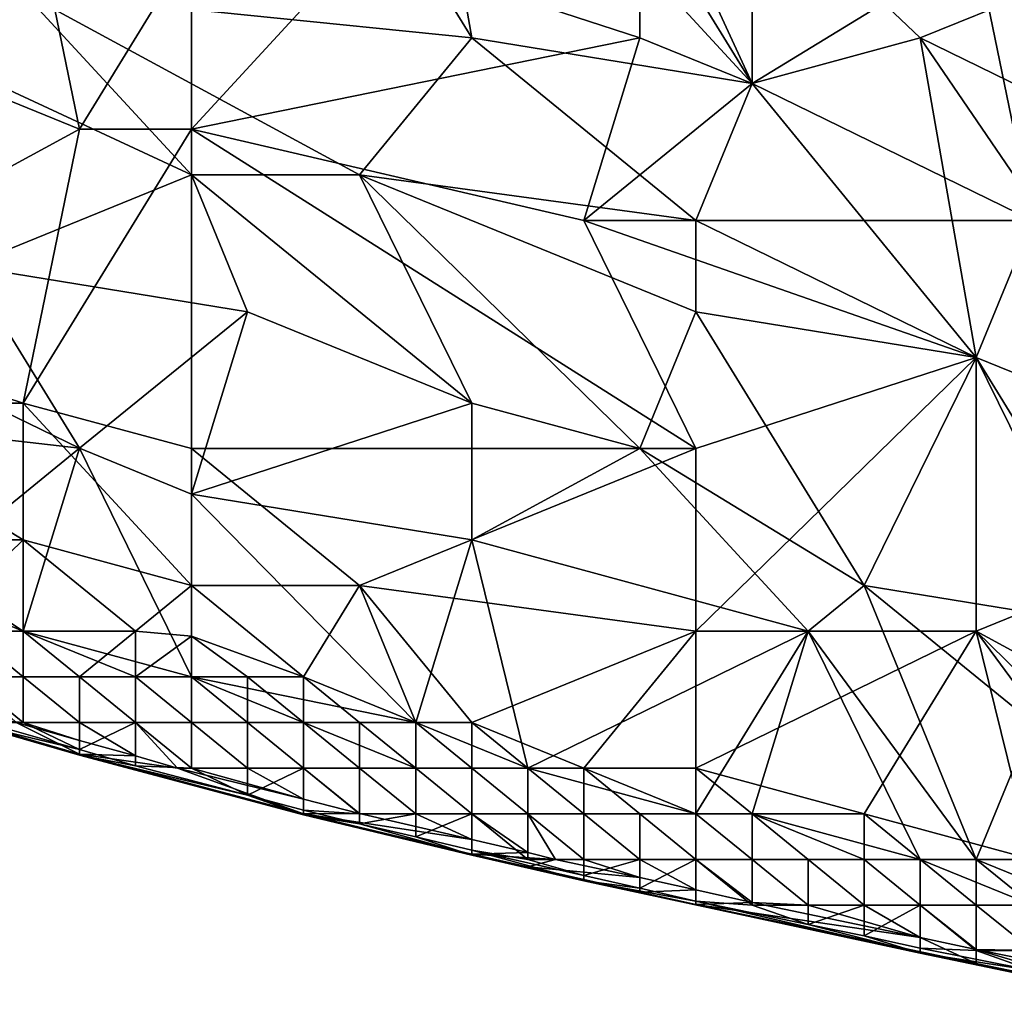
# Model space of a CAD drawing. Extents: x -0.7 to 0.7, y -0.35 to 0.35.
# Tile 25 of 226: x -0.4393 to -0.3723, y -0.3211 to -0.2546. Entities that reach past the tile are written whole.
import ezdxf

# ---------------------------------------------------------------- set-up
doc = ezdxf.new("R2010")
doc.units = 0

msp = doc.modelspace()

# ---------------------------------------------------------------- linework, layer by layer
for points in [[(-0.439103, -0.243417, 0.412437), (-0.450559, -0.255846, 0.412407), (-0.458196, -0.230987, 0.412416)], [(-0.408555, -0.255846, 0.437004), (-0.412373, -0.234095, 0.43703), (-0.416192, -0.243417, 0.437023)], [(-0.412373, -0.234095, 0.43703), (-0.389462, -0.258953, 0.437034), (-0.400918, -0.234095, 0.437029)], [(-0.408555, -0.255846, 0.437004), (-0.389462, -0.258953, 0.437034), (-0.412373, -0.234095, 0.43703)], [(-0.378006, -0.255846, 0.437027), (-0.370369, -0.252738, 0.437037), (-0.400918, -0.234095, 0.437029)], [(-0.389462, -0.258953, 0.437034), (-0.378006, -0.255846, 0.437027), (-0.400918, -0.234095, 0.437029)], [(-0.450559, -0.255846, 0.412407), (-0.439103, -0.243417, 0.412437), (-0.435285, -0.26206, 0.412447)], [(-0.408555, -0.255846, 0.437004), (-0.416192, -0.243417, 0.437023), (-0.439103, -0.252738, 0.43699)], [(-0.435285, -0.26206, 0.412447), (-0.439103, -0.243417, 0.412437), (-0.427647, -0.249631, 0.412445)], [(-0.397099, -0.255846, 0.412456), (-0.416192, -0.249631, 0.412447), (-0.397099, -0.246524, 0.412438)], [(-0.389462, -0.258953, 0.412475), (-0.397099, -0.246524, 0.412438), (-0.389462, -0.249631, 0.412445)], [(-0.397099, -0.255846, 0.412456), (-0.397099, -0.246524, 0.412438), (-0.389462, -0.258953, 0.412475)], [(-0.435285, -0.26206, 0.412447), (-0.427647, -0.249631, 0.412445), (-0.427647, -0.26206, 0.412454)], [(-0.427647, -0.26206, 0.412454), (-0.427647, -0.249631, 0.412445), (-0.416192, -0.249631, 0.412447)], [(-0.427647, -0.26206, 0.412454), (-0.416192, -0.249631, 0.412447), (-0.397099, -0.255846, 0.412456)], [(-0.374188, -0.249631, 0.412456), (-0.389462, -0.258953, 0.412475), (-0.389462, -0.249631, 0.412445)], [(-0.370369, -0.268275, 0.412491), (-0.389462, -0.258953, 0.412475), (-0.374188, -0.249631, 0.412456)], [(-0.358913, -0.265168, 0.41246), (-0.374188, -0.249631, 0.412456), (-0.355095, -0.249631, 0.412442)], [(-0.358913, -0.265168, 0.41246), (-0.370369, -0.268275, 0.412491), (-0.374188, -0.249631, 0.412456)], [(-0.427647, -0.265168, 0.437), (-0.439103, -0.252738, 0.43699), (-0.454377, -0.252738, 0.436986)], [(-0.442922, -0.271382, 0.436969), (-0.427647, -0.265168, 0.437), (-0.454377, -0.252738, 0.436986)], [(-0.416192, -0.265168, 0.43698), (-0.408555, -0.255846, 0.437004), (-0.439103, -0.252738, 0.43699)], [(-0.427647, -0.265168, 0.437), (-0.416192, -0.265168, 0.43698), (-0.439103, -0.252738, 0.43699)], [(-0.378006, -0.255846, 0.437027), (-0.358913, -0.265168, 0.437021), (-0.370369, -0.252738, 0.437037)], [(-0.458196, -0.27449, 0.412459), (-0.450559, -0.255846, 0.412407), (-0.435285, -0.26206, 0.412447)], [(-0.400918, -0.268275, 0.412491), (-0.427647, -0.26206, 0.412454), (-0.397099, -0.255846, 0.412456)], [(-0.416192, -0.265168, 0.43698), (-0.39328, -0.268275, 0.436996), (-0.408555, -0.255846, 0.437004)], [(-0.39328, -0.268275, 0.436996), (-0.389462, -0.258953, 0.437034), (-0.408555, -0.255846, 0.437004)], [(-0.389462, -0.258953, 0.412475), (-0.400918, -0.268275, 0.412491), (-0.397099, -0.255846, 0.412456)], [(-0.374188, -0.277597, 0.436995), (-0.378006, -0.255846, 0.437027), (-0.389462, -0.258953, 0.437034)], [(-0.358913, -0.283811, 0.436989), (-0.358913, -0.265168, 0.437021), (-0.378006, -0.255846, 0.437027)], [(-0.358913, -0.283811, 0.436989), (-0.378006, -0.255846, 0.437027), (-0.374188, -0.277597, 0.436995)], [(-0.370369, -0.268275, 0.412491), (-0.400918, -0.268275, 0.412491), (-0.389462, -0.258953, 0.412475)], [(-0.39328, -0.268275, 0.436996), (-0.374188, -0.277597, 0.436995), (-0.389462, -0.258953, 0.437034)], [(-0.439103, -0.280704, 0.412499), (-0.458196, -0.27449, 0.412459), (-0.435285, -0.26206, 0.412447)], [(-0.439103, -0.280704, 0.412499), (-0.427647, -0.26206, 0.412454), (-0.427647, -0.283811, 0.412505)], [(-0.435285, -0.26206, 0.412447), (-0.427647, -0.26206, 0.412454), (-0.439103, -0.280704, 0.412499)], [(-0.39328, -0.283811, 0.412525), (-0.427647, -0.26206, 0.412454), (-0.400918, -0.268275, 0.412491)], [(-0.427647, -0.283811, 0.412505), (-0.427647, -0.26206, 0.412454), (-0.39328, -0.283811, 0.412525)], [(-0.442922, -0.271382, 0.436969), (-0.423829, -0.27449, 0.436985), (-0.427647, -0.265168, 0.437)], [(-0.408555, -0.280704, 0.436963), (-0.416192, -0.265168, 0.43698), (-0.427647, -0.265168, 0.437)], [(-0.423829, -0.27449, 0.436985), (-0.408555, -0.280704, 0.436963), (-0.427647, -0.265168, 0.437)], [(-0.416192, -0.265168, 0.43698), (-0.39328, -0.27449, 0.436974), (-0.39328, -0.268275, 0.436996)], [(-0.397099, -0.283811, 0.436977), (-0.39328, -0.27449, 0.436974), (-0.416192, -0.265168, 0.43698)], [(-0.408555, -0.280704, 0.436963), (-0.397099, -0.283811, 0.436977), (-0.416192, -0.265168, 0.43698)], [(-0.374188, -0.277597, 0.412511), (-0.400918, -0.268275, 0.412491), (-0.370369, -0.268275, 0.412491)], [(-0.39328, -0.283811, 0.412525), (-0.400918, -0.268275, 0.412491), (-0.374188, -0.277597, 0.412511)], [(-0.39328, -0.27449, 0.436974), (-0.374188, -0.277597, 0.436995), (-0.39328, -0.268275, 0.436996)], [(-0.374188, -0.277597, 0.412511), (-0.370369, -0.268275, 0.412491), (-0.358913, -0.283811, 0.41253)], [(-0.435285, -0.28377, 0.436924), (-0.442922, -0.271382, 0.436969), (-0.454377, -0.27449, 0.436932)], [(-0.435285, -0.28377, 0.436924), (-0.423829, -0.27449, 0.436985), (-0.442922, -0.271382, 0.436969)], [(-0.462014, -0.280704, 0.436887), (-0.435285, -0.28377, 0.436924), (-0.454377, -0.27449, 0.436932)], [(-0.454377, -0.280704, 0.412471), (-0.458196, -0.27449, 0.412459), (-0.439103, -0.280704, 0.412499)], [(-0.435285, -0.28377, 0.436924), (-0.427647, -0.286919, 0.436952), (-0.423829, -0.27449, 0.436985)], [(-0.427647, -0.286919, 0.436952), (-0.408555, -0.280704, 0.436963), (-0.423829, -0.27449, 0.436985)], [(-0.381825, -0.293133, 0.436995), (-0.39328, -0.27449, 0.436974), (-0.397099, -0.283811, 0.436977)], [(-0.381825, -0.293133, 0.436995), (-0.374188, -0.277597, 0.436995), (-0.39328, -0.27449, 0.436974)], [(-0.39328, -0.296241, 0.412536), (-0.39328, -0.283811, 0.412525), (-0.374188, -0.277597, 0.412511)], [(-0.374188, -0.296241, 0.41255), (-0.39328, -0.296241, 0.412536), (-0.374188, -0.277597, 0.412511)], [(-0.381825, -0.293133, 0.436995), (-0.362732, -0.296241, 0.437001), (-0.374188, -0.277597, 0.436995)], [(-0.36655, -0.293133, 0.412562), (-0.374188, -0.277597, 0.412511), (-0.358913, -0.283811, 0.41253)], [(-0.362732, -0.296241, 0.437001), (-0.358913, -0.283811, 0.436989), (-0.374188, -0.277597, 0.436995)], [(-0.374188, -0.296241, 0.41255), (-0.374188, -0.277597, 0.412511), (-0.36655, -0.293133, 0.412562)], [(-0.44674, -0.293133, 0.436867), (-0.435285, -0.28377, 0.436924), (-0.462014, -0.280704, 0.436887)], [(-0.454377, -0.280704, 0.412471), (-0.439103, -0.280704, 0.412499), (-0.439103, -0.290026, 0.412471)], [(-0.439103, -0.290026, 0.412471), (-0.450559, -0.290026, 0.412401), (-0.454377, -0.280704, 0.412471)], [(-0.427647, -0.293133, 0.412481), (-0.439103, -0.280704, 0.412499), (-0.427647, -0.283811, 0.412505)], [(-0.439103, -0.290026, 0.412471), (-0.439103, -0.280704, 0.412499), (-0.427647, -0.293133, 0.412481)], [(-0.408555, -0.290026, 0.436976), (-0.408555, -0.280704, 0.436963), (-0.427647, -0.286919, 0.436952)], [(-0.408555, -0.290026, 0.436976), (-0.397099, -0.283811, 0.436977), (-0.408555, -0.280704, 0.436963)], [(-0.439103, -0.296241, 0.436855), (-0.435285, -0.28377, 0.436924), (-0.44674, -0.293133, 0.436867)], [(-0.439103, -0.296241, 0.436855), (-0.427647, -0.299348, 0.436886), (-0.435285, -0.28377, 0.436924)], [(-0.435285, -0.28377, 0.436924), (-0.427647, -0.299348, 0.436886), (-0.427647, -0.286919, 0.436952)], [(-0.427647, -0.293133, 0.412481), (-0.427647, -0.283811, 0.412505), (-0.416192, -0.293133, 0.412504)], [(-0.416192, -0.293133, 0.412504), (-0.427647, -0.283811, 0.412505), (-0.39328, -0.283811, 0.412525)], [(-0.416192, -0.293133, 0.412504), (-0.39328, -0.283811, 0.412525), (-0.39328, -0.296241, 0.412536)], [(-0.385643, -0.296241, 0.436978), (-0.397099, -0.283811, 0.436977), (-0.408555, -0.290026, 0.436976)], [(-0.385643, -0.296241, 0.436978), (-0.381825, -0.293133, 0.436995), (-0.397099, -0.283811, 0.436977)], [(-0.427647, -0.286919, 0.436952), (-0.412373, -0.302455, 0.436938), (-0.408555, -0.290026, 0.436976)], [(-0.427647, -0.299348, 0.436886), (-0.412373, -0.302455, 0.436938), (-0.427647, -0.286919, 0.436952)], [(-0.442922, -0.293717, 0.412463), (-0.450559, -0.290026, 0.412401), (-0.439103, -0.290026, 0.412471)], [(-0.439103, -0.290026, 0.412471), (-0.439103, -0.296241, 0.412485), (-0.442922, -0.293717, 0.412463)], [(-0.439103, -0.290026, 0.412471), (-0.427647, -0.293133, 0.412481), (-0.431466, -0.296241, 0.412424)], [(-0.431466, -0.296241, 0.412424), (-0.439103, -0.296241, 0.412485), (-0.439103, -0.290026, 0.412471)], [(-0.404736, -0.305563, 0.436941), (-0.408555, -0.290026, 0.436976), (-0.412373, -0.302455, 0.436938)], [(-0.404736, -0.305563, 0.436941), (-0.385643, -0.296241, 0.436978), (-0.408555, -0.290026, 0.436976)], [(-0.442922, -0.296241, 0.436827), (-0.439103, -0.296241, 0.436855), (-0.44674, -0.293133, 0.436867)], [(-0.442922, -0.293717, 0.412463), (-0.439103, -0.296241, 0.412485), (-0.442922, -0.296241, 0.412638)], [(-0.427647, -0.293133, 0.412481), (-0.427647, -0.296586, 0.412463), (-0.431466, -0.296241, 0.412424)], [(-0.427647, -0.293133, 0.412481), (-0.416192, -0.293133, 0.412504), (-0.42001, -0.299348, 0.412472)], [(-0.427647, -0.296586, 0.412463), (-0.427647, -0.293133, 0.412481), (-0.42001, -0.299348, 0.412472)], [(-0.42001, -0.299348, 0.412472), (-0.416192, -0.293133, 0.412504), (-0.412373, -0.302455, 0.412519)], [(-0.408555, -0.302455, 0.412522), (-0.416192, -0.293133, 0.412504), (-0.39328, -0.296241, 0.412536)], [(-0.408555, -0.302455, 0.412522), (-0.412373, -0.302455, 0.412519), (-0.416192, -0.293133, 0.412504)], [(-0.374188, -0.311777, 0.436867), (-0.381825, -0.293133, 0.436995), (-0.385643, -0.296241, 0.436978)], [(-0.370369, -0.302455, 0.436962), (-0.362732, -0.296241, 0.437001), (-0.381825, -0.293133, 0.436995)], [(-0.374188, -0.311777, 0.436867), (-0.370369, -0.302455, 0.436962), (-0.381825, -0.293133, 0.436995)], [(-0.374188, -0.296241, 0.41255), (-0.36655, -0.293133, 0.412562), (-0.351276, -0.30867, 0.412578)], [(-0.439103, -0.299348, 0.436509), (-0.439103, -0.296241, 0.436855), (-0.442922, -0.296241, 0.436827)], [(-0.442922, -0.299348, 0.435921), (-0.439103, -0.299348, 0.436509), (-0.442922, -0.296241, 0.436827)], [(-0.439103, -0.299348, 0.413295), (-0.442922, -0.296241, 0.412638), (-0.439103, -0.296241, 0.412485)], [(-0.442922, -0.299348, 0.414162), (-0.442922, -0.296241, 0.412638), (-0.439103, -0.299348, 0.413295)], [(-0.431466, -0.299348, 0.436853), (-0.427647, -0.299348, 0.436886), (-0.439103, -0.296241, 0.436855)], [(-0.435285, -0.299348, 0.436768), (-0.431466, -0.299348, 0.436853), (-0.439103, -0.296241, 0.436855)], [(-0.439103, -0.299348, 0.436509), (-0.435285, -0.299348, 0.436768), (-0.439103, -0.296241, 0.436855)], [(-0.435285, -0.299348, 0.412844), (-0.439103, -0.299348, 0.413295), (-0.439103, -0.296241, 0.412485)], [(-0.431466, -0.296241, 0.412424), (-0.435285, -0.299348, 0.412844), (-0.439103, -0.296241, 0.412485)], [(-0.435285, -0.299348, 0.412844), (-0.431466, -0.296241, 0.412424), (-0.431466, -0.299348, 0.412597)], [(-0.431466, -0.296241, 0.412424), (-0.427647, -0.296586, 0.412463), (-0.431466, -0.299348, 0.412597)], [(-0.400918, -0.305563, 0.412573), (-0.408555, -0.302455, 0.412522), (-0.39328, -0.296241, 0.412536)], [(-0.39328, -0.30867, 0.436919), (-0.385643, -0.296241, 0.436978), (-0.404736, -0.305563, 0.436941)], [(-0.39328, -0.305563, 0.412555), (-0.400918, -0.305563, 0.412573), (-0.39328, -0.296241, 0.412536)], [(-0.39328, -0.305563, 0.412555), (-0.374188, -0.296241, 0.41255), (-0.381825, -0.30867, 0.412598)], [(-0.39328, -0.30867, 0.436919), (-0.389462, -0.30867, 0.436923), (-0.385643, -0.296241, 0.436978)], [(-0.39328, -0.305563, 0.412555), (-0.39328, -0.296241, 0.412536), (-0.374188, -0.296241, 0.41255)], [(-0.389462, -0.30867, 0.436923), (-0.378006, -0.311777, 0.436857), (-0.385643, -0.296241, 0.436978)], [(-0.378006, -0.311777, 0.436857), (-0.374188, -0.311777, 0.436867), (-0.385643, -0.296241, 0.436978)], [(-0.370369, -0.311777, 0.41263), (-0.381825, -0.30867, 0.412598), (-0.374188, -0.296241, 0.41255)], [(-0.362732, -0.311777, 0.412579), (-0.374188, -0.296241, 0.41255), (-0.355095, -0.314885, 0.412582)], [(-0.355095, -0.314885, 0.412582), (-0.374188, -0.296241, 0.41255), (-0.351276, -0.30867, 0.412578)], [(-0.370369, -0.311777, 0.41263), (-0.374188, -0.296241, 0.41255), (-0.362732, -0.311777, 0.412579)], [(-0.431466, -0.299348, 0.412597), (-0.427647, -0.296586, 0.412463), (-0.427647, -0.299348, 0.412488)], [(-0.42001, -0.299348, 0.412472), (-0.423829, -0.299348, 0.412479), (-0.427647, -0.296586, 0.412463)], [(-0.427647, -0.299348, 0.412488), (-0.427647, -0.296586, 0.412463), (-0.423829, -0.299348, 0.412479)], [(-0.442922, -0.299348, 0.435921), (-0.439103, -0.302455, 0.433581), (-0.439103, -0.299348, 0.436509)], [(-0.442922, -0.302122, 0.432032), (-0.439103, -0.302455, 0.433581), (-0.442922, -0.299348, 0.435921)], [(-0.439103, -0.302455, 0.417043), (-0.442922, -0.299348, 0.414162), (-0.439103, -0.299348, 0.413295)], [(-0.439594, -0.302455, 0.417355), (-0.442922, -0.299348, 0.414162), (-0.439103, -0.302455, 0.417043)], [(-0.435285, -0.302455, 0.435095), (-0.435285, -0.299348, 0.436768), (-0.439103, -0.299348, 0.436509)], [(-0.439103, -0.302455, 0.433581), (-0.435285, -0.302455, 0.435095), (-0.439103, -0.299348, 0.436509)], [(-0.435285, -0.302455, 0.415142), (-0.439103, -0.299348, 0.413295), (-0.435285, -0.299348, 0.412844)], [(-0.439103, -0.302455, 0.417043), (-0.439103, -0.299348, 0.413295), (-0.435285, -0.302455, 0.415142)], [(-0.435285, -0.302455, 0.415142), (-0.435285, -0.299348, 0.412844), (-0.431466, -0.302455, 0.413939)], [(-0.431466, -0.302455, 0.436032), (-0.431466, -0.299348, 0.436853), (-0.435285, -0.299348, 0.436768)], [(-0.435285, -0.302455, 0.435095), (-0.431466, -0.302455, 0.436032), (-0.435285, -0.299348, 0.436768)], [(-0.431466, -0.302455, 0.413939), (-0.435285, -0.299348, 0.412844), (-0.431466, -0.299348, 0.412597)], [(-0.427647, -0.302455, 0.436552), (-0.427647, -0.299348, 0.436886), (-0.431466, -0.299348, 0.436853)], [(-0.431466, -0.302455, 0.436032), (-0.427647, -0.302455, 0.436552), (-0.431466, -0.299348, 0.436853)], [(-0.427647, -0.302455, 0.413248), (-0.431466, -0.299348, 0.412597), (-0.427647, -0.299348, 0.412488)], [(-0.431466, -0.302455, 0.413939), (-0.431466, -0.299348, 0.412597), (-0.427647, -0.302455, 0.413248)], [(-0.412373, -0.302455, 0.436938), (-0.427647, -0.299348, 0.436886), (-0.42001, -0.302455, 0.436891)], [(-0.423829, -0.302455, 0.436797), (-0.42001, -0.302455, 0.436891), (-0.427647, -0.299348, 0.436886)], [(-0.427647, -0.302455, 0.436552), (-0.423829, -0.302455, 0.436797), (-0.427647, -0.299348, 0.436886)], [(-0.423829, -0.302455, 0.412874), (-0.427647, -0.299348, 0.412488), (-0.423829, -0.299348, 0.412479)], [(-0.427647, -0.302455, 0.413248), (-0.427647, -0.299348, 0.412488), (-0.423829, -0.302455, 0.412874)], [(-0.42001, -0.302455, 0.412681), (-0.423829, -0.299348, 0.412479), (-0.42001, -0.299348, 0.412472)], [(-0.423829, -0.302455, 0.412874), (-0.423829, -0.299348, 0.412479), (-0.42001, -0.302455, 0.412681)], [(-0.416192, -0.302455, 0.41256), (-0.42001, -0.299348, 0.412472), (-0.412373, -0.302455, 0.412519)], [(-0.42001, -0.302455, 0.412681), (-0.42001, -0.299348, 0.412472), (-0.416192, -0.302455, 0.41256)], [(-0.442922, -0.302122, 0.432032), (-0.442975, -0.302455, 0.42714), (-0.435285, -0.304302, 0.432032)], [(-0.435285, -0.304302, 0.432032), (-0.442975, -0.302455, 0.42714), (-0.435285, -0.304683, 0.42714)], [(-0.442975, -0.302455, 0.42714), (-0.435285, -0.304619, 0.422247), (-0.435285, -0.304683, 0.42714)], [(-0.442669, -0.302455, 0.422247), (-0.435285, -0.304619, 0.422247), (-0.442975, -0.302455, 0.42714)], [(-0.442922, -0.302122, 0.432032), (-0.435285, -0.304302, 0.432032), (-0.439103, -0.302455, 0.433581)], [(-0.435285, -0.304619, 0.422247), (-0.442669, -0.302455, 0.422247), (-0.439594, -0.302455, 0.417355)], [(-0.439594, -0.302455, 0.417355), (-0.435285, -0.303682, 0.417355), (-0.435285, -0.304619, 0.422247)], [(-0.435285, -0.303682, 0.417355), (-0.439594, -0.302455, 0.417355), (-0.439103, -0.302455, 0.417043)], [(-0.439103, -0.302455, 0.433581), (-0.435285, -0.304302, 0.432032), (-0.435285, -0.302455, 0.435095)], [(-0.435285, -0.302455, 0.415142), (-0.435285, -0.303682, 0.417355), (-0.439103, -0.302455, 0.417043)], [(-0.431466, -0.302455, 0.413939), (-0.431466, -0.304733, 0.417355), (-0.435285, -0.302455, 0.415142)], [(-0.431466, -0.304733, 0.417355), (-0.435285, -0.303682, 0.417355), (-0.435285, -0.302455, 0.415142)], [(-0.435285, -0.302455, 0.435095), (-0.435285, -0.304302, 0.432032), (-0.431466, -0.302455, 0.436032)], [(-0.435285, -0.304302, 0.432032), (-0.431466, -0.305406, 0.432032), (-0.431466, -0.302455, 0.436032)], [(-0.431466, -0.302455, 0.436032), (-0.427647, -0.305563, 0.433705), (-0.427647, -0.302455, 0.436552)], [(-0.431466, -0.305406, 0.432032), (-0.427647, -0.305563, 0.433705), (-0.431466, -0.302455, 0.436032)], [(-0.427647, -0.305563, 0.416824), (-0.431466, -0.302455, 0.413939), (-0.427647, -0.302455, 0.413248)], [(-0.428589, -0.305563, 0.417355), (-0.431466, -0.302455, 0.413939), (-0.427647, -0.305563, 0.416824)], [(-0.428589, -0.305563, 0.417355), (-0.431466, -0.304733, 0.417355), (-0.431466, -0.302455, 0.413939)], [(-0.423829, -0.305563, 0.435095), (-0.423829, -0.302455, 0.436797), (-0.427647, -0.302455, 0.436552)], [(-0.427647, -0.305563, 0.433705), (-0.423829, -0.305563, 0.435095), (-0.427647, -0.302455, 0.436552)], [(-0.423829, -0.305563, 0.415165), (-0.427647, -0.302455, 0.413248), (-0.423829, -0.302455, 0.412874)], [(-0.427647, -0.305563, 0.416824), (-0.427647, -0.302455, 0.413248), (-0.423829, -0.305563, 0.415165)], [(-0.42001, -0.305563, 0.436008), (-0.42001, -0.302455, 0.436891), (-0.423829, -0.302455, 0.436797)], [(-0.423829, -0.305563, 0.435095), (-0.42001, -0.305563, 0.436008), (-0.423829, -0.302455, 0.436797)], [(-0.42001, -0.305563, 0.414079), (-0.423829, -0.302455, 0.412874), (-0.42001, -0.302455, 0.412681)], [(-0.423829, -0.305563, 0.415165), (-0.423829, -0.302455, 0.412874), (-0.42001, -0.305563, 0.414079)], [(-0.42001, -0.302455, 0.436891), (-0.416192, -0.305563, 0.436528), (-0.412373, -0.305563, 0.436784)], [(-0.412373, -0.302455, 0.436938), (-0.42001, -0.302455, 0.436891), (-0.412373, -0.305563, 0.436784)], [(-0.42001, -0.305563, 0.436008), (-0.416192, -0.305563, 0.436528), (-0.42001, -0.302455, 0.436891)], [(-0.416192, -0.305563, 0.413405), (-0.42001, -0.302455, 0.412681), (-0.416192, -0.302455, 0.41256)], [(-0.42001, -0.305563, 0.414079), (-0.42001, -0.302455, 0.412681), (-0.416192, -0.305563, 0.413405)], [(-0.412373, -0.305563, 0.412993), (-0.416192, -0.302455, 0.41256), (-0.412373, -0.302455, 0.412519)], [(-0.416192, -0.305563, 0.413405), (-0.416192, -0.302455, 0.41256), (-0.412373, -0.305563, 0.412993)], [(-0.408555, -0.305563, 0.436885), (-0.404736, -0.305563, 0.436941), (-0.412373, -0.302455, 0.436938)], [(-0.408555, -0.305563, 0.436885), (-0.412373, -0.302455, 0.436938), (-0.412373, -0.305563, 0.436784)], [(-0.408555, -0.305563, 0.412766), (-0.412373, -0.302455, 0.412519), (-0.408555, -0.302455, 0.412522)], [(-0.412373, -0.305563, 0.412993), (-0.412373, -0.302455, 0.412519), (-0.408555, -0.305563, 0.412766)], [(-0.404736, -0.305563, 0.412641), (-0.408555, -0.302455, 0.412522), (-0.400918, -0.305563, 0.412573)], [(-0.408555, -0.305563, 0.412766), (-0.408555, -0.302455, 0.412522), (-0.404736, -0.305563, 0.412641)], [(-0.36655, -0.314885, 0.436758), (-0.370369, -0.302455, 0.436962), (-0.374188, -0.311777, 0.436867)], [(-0.435285, -0.304619, 0.422247), (-0.435285, -0.303682, 0.417355), (-0.431466, -0.304733, 0.417355)], [(-0.431466, -0.305406, 0.432032), (-0.435285, -0.304302, 0.432032), (-0.435285, -0.304683, 0.42714)], [(-0.435285, -0.304619, 0.422247), (-0.431466, -0.304733, 0.417355), (-0.428589, -0.305563, 0.417355)], [(-0.435285, -0.304619, 0.422247), (-0.420027, -0.30867, 0.422247), (-0.435285, -0.304683, 0.42714)], [(-0.435285, -0.304619, 0.422247), (-0.428589, -0.305563, 0.417355), (-0.420027, -0.30867, 0.422247)], [(-0.423829, -0.307405, 0.432032), (-0.431466, -0.305406, 0.432032), (-0.435285, -0.304683, 0.42714)], [(-0.435285, -0.304683, 0.42714), (-0.420027, -0.30867, 0.422247), (-0.42001, -0.30874, 0.42714)], [(-0.423829, -0.307405, 0.432032), (-0.435285, -0.304683, 0.42714), (-0.42001, -0.30874, 0.42714)], [(-0.431466, -0.305406, 0.432032), (-0.423829, -0.307405, 0.432032), (-0.427647, -0.305563, 0.433705)], [(-0.428589, -0.305563, 0.417355), (-0.42001, -0.307687, 0.417355), (-0.420027, -0.30867, 0.422247)], [(-0.42001, -0.307687, 0.417355), (-0.428589, -0.305563, 0.417355), (-0.427647, -0.305563, 0.416824)], [(-0.427647, -0.305563, 0.433705), (-0.423829, -0.307405, 0.432032), (-0.423829, -0.305563, 0.435095)], [(-0.423829, -0.305563, 0.415165), (-0.42001, -0.307687, 0.417355), (-0.427647, -0.305563, 0.416824)], [(-0.423829, -0.305563, 0.435095), (-0.423829, -0.307405, 0.432032), (-0.42001, -0.305563, 0.436008)], [(-0.423829, -0.307405, 0.432032), (-0.42001, -0.308429, 0.432032), (-0.42001, -0.305563, 0.436008)], [(-0.42001, -0.305563, 0.414079), (-0.42001, -0.307687, 0.417355), (-0.423829, -0.305563, 0.415165)], [(-0.42001, -0.305563, 0.436008), (-0.416192, -0.30867, 0.433433), (-0.416192, -0.305563, 0.436528)], [(-0.42001, -0.308429, 0.432032), (-0.416192, -0.30867, 0.433433), (-0.42001, -0.305563, 0.436008)], [(-0.416192, -0.305563, 0.413405), (-0.416192, -0.308657, 0.417355), (-0.42001, -0.305563, 0.414079)], [(-0.416192, -0.308657, 0.417355), (-0.42001, -0.307687, 0.417355), (-0.42001, -0.305563, 0.414079)], [(-0.412373, -0.30867, 0.434808), (-0.412373, -0.305563, 0.436784), (-0.416192, -0.305563, 0.436528)], [(-0.416192, -0.30867, 0.433433), (-0.412373, -0.30867, 0.434808), (-0.416192, -0.305563, 0.436528)], [(-0.412373, -0.30867, 0.415703), (-0.416192, -0.305563, 0.413405), (-0.412373, -0.305563, 0.412993)], [(-0.416192, -0.308657, 0.417355), (-0.416192, -0.305563, 0.413405), (-0.412373, -0.30867, 0.415703)], [(-0.408555, -0.30867, 0.435736), (-0.408555, -0.305563, 0.436885), (-0.412373, -0.305563, 0.436784)], [(-0.412373, -0.30867, 0.434808), (-0.408555, -0.30867, 0.435736), (-0.412373, -0.305563, 0.436784)], [(-0.408555, -0.30867, 0.414521), (-0.412373, -0.305563, 0.412993), (-0.408555, -0.305563, 0.412766)], [(-0.412373, -0.30867, 0.415703), (-0.412373, -0.305563, 0.412993), (-0.408555, -0.30867, 0.414521)], [(-0.408555, -0.305563, 0.436885), (-0.408555, -0.30867, 0.435736), (-0.404736, -0.30867, 0.436326)], [(-0.404736, -0.305563, 0.436941), (-0.408555, -0.305563, 0.436885), (-0.404736, -0.30867, 0.436326)], [(-0.404736, -0.30867, 0.41373), (-0.408555, -0.305563, 0.412766), (-0.404736, -0.305563, 0.412641)], [(-0.408555, -0.30867, 0.414521), (-0.408555, -0.305563, 0.412766), (-0.404736, -0.30867, 0.41373)], [(-0.400918, -0.305563, 0.436933), (-0.39328, -0.30867, 0.436919), (-0.404736, -0.305563, 0.436941)], [(-0.400918, -0.305563, 0.436933), (-0.404736, -0.305563, 0.436941), (-0.400918, -0.30867, 0.436689)], [(-0.400918, -0.30867, 0.436689), (-0.404736, -0.305563, 0.436941), (-0.404736, -0.30867, 0.436326)], [(-0.400918, -0.30867, 0.413232), (-0.404736, -0.305563, 0.412641), (-0.400918, -0.305563, 0.412573)], [(-0.404736, -0.30867, 0.41373), (-0.404736, -0.305563, 0.412641), (-0.400918, -0.30867, 0.413232)], [(-0.39328, -0.30867, 0.412749), (-0.400918, -0.305563, 0.412573), (-0.39328, -0.305563, 0.412555)], [(-0.397099, -0.30867, 0.412937), (-0.400918, -0.305563, 0.412573), (-0.39328, -0.30867, 0.412749)], [(-0.400918, -0.305563, 0.436933), (-0.397099, -0.30867, 0.436855), (-0.39328, -0.30867, 0.436919)], [(-0.397099, -0.30867, 0.436855), (-0.400918, -0.305563, 0.436933), (-0.400918, -0.30867, 0.436689)], [(-0.400918, -0.30867, 0.413232), (-0.400918, -0.305563, 0.412573), (-0.397099, -0.30867, 0.412937)], [(-0.389462, -0.30867, 0.412666), (-0.39328, -0.305563, 0.412555), (-0.381825, -0.30867, 0.412598)], [(-0.39328, -0.30867, 0.412749), (-0.39328, -0.305563, 0.412555), (-0.389462, -0.30867, 0.412666)], [(-0.42001, -0.308429, 0.432032), (-0.423829, -0.307405, 0.432032), (-0.42001, -0.30874, 0.42714)], [(-0.42001, -0.307687, 0.417355), (-0.416192, -0.308657, 0.417355), (-0.420027, -0.30867, 0.422247)], [(-0.42001, -0.308429, 0.432032), (-0.416192, -0.309352, 0.432032), (-0.416192, -0.30867, 0.433433)], [(-0.42001, -0.30874, 0.42714), (-0.416192, -0.309352, 0.432032), (-0.42001, -0.308429, 0.432032)], [(-0.416192, -0.308657, 0.417355), (-0.408555, -0.310412, 0.417355), (-0.420027, -0.30867, 0.422247)], [(-0.42001, -0.30874, 0.42714), (-0.420027, -0.30867, 0.422247), (-0.408555, -0.311493, 0.42714)], [(-0.420027, -0.30867, 0.422247), (-0.408555, -0.311414, 0.422247), (-0.408555, -0.311493, 0.42714)], [(-0.420027, -0.30867, 0.422247), (-0.408555, -0.310412, 0.417355), (-0.408555, -0.311414, 0.422247)], [(-0.42001, -0.30874, 0.42714), (-0.408555, -0.311493, 0.42714), (-0.416192, -0.309352, 0.432032)], [(-0.408555, -0.310412, 0.417355), (-0.416192, -0.308657, 0.417355), (-0.412373, -0.30867, 0.415703)], [(-0.416192, -0.30867, 0.433433), (-0.416192, -0.309352, 0.432032), (-0.412373, -0.30867, 0.434808)], [(-0.416192, -0.309352, 0.432032), (-0.412373, -0.310233, 0.432032), (-0.412373, -0.30867, 0.434808)], [(-0.408555, -0.30867, 0.414521), (-0.408555, -0.310412, 0.417355), (-0.412373, -0.30867, 0.415703)], [(-0.412373, -0.30867, 0.434808), (-0.412373, -0.310233, 0.432032), (-0.408555, -0.30867, 0.435736)], [(-0.412373, -0.310233, 0.432032), (-0.408555, -0.311156, 0.432032), (-0.408555, -0.30867, 0.435736)], [(-0.408555, -0.30867, 0.435736), (-0.404736, -0.311777, 0.432633), (-0.404736, -0.30867, 0.436326)], [(-0.408555, -0.311156, 0.432032), (-0.404736, -0.311777, 0.432633), (-0.408555, -0.30867, 0.435736)], [(-0.404736, -0.30867, 0.41373), (-0.404736, -0.311311, 0.417355), (-0.408555, -0.30867, 0.414521)], [(-0.404736, -0.311311, 0.417355), (-0.408555, -0.310412, 0.417355), (-0.408555, -0.30867, 0.414521)], [(-0.400918, -0.311777, 0.434138), (-0.400918, -0.30867, 0.436689), (-0.404736, -0.30867, 0.436326)], [(-0.404736, -0.311777, 0.432633), (-0.400918, -0.311777, 0.434138), (-0.404736, -0.30867, 0.436326)], [(-0.400918, -0.311777, 0.41651), (-0.404736, -0.30867, 0.41373), (-0.400918, -0.30867, 0.413232)], [(-0.402846, -0.311777, 0.417355), (-0.404736, -0.30867, 0.41373), (-0.400918, -0.311777, 0.41651)], [(-0.402846, -0.311777, 0.417355), (-0.404736, -0.311311, 0.417355), (-0.404736, -0.30867, 0.41373)], [(-0.397099, -0.311777, 0.435248), (-0.397099, -0.30867, 0.436855), (-0.400918, -0.30867, 0.436689)], [(-0.400918, -0.311777, 0.434138), (-0.397099, -0.311777, 0.435248), (-0.400918, -0.30867, 0.436689)], [(-0.397099, -0.311777, 0.415167), (-0.400918, -0.30867, 0.413232), (-0.397099, -0.30867, 0.412937)], [(-0.400918, -0.311777, 0.41651), (-0.400918, -0.30867, 0.413232), (-0.397099, -0.311777, 0.415167)], [(-0.39328, -0.311777, 0.436), (-0.39328, -0.30867, 0.436919), (-0.397099, -0.30867, 0.436855)], [(-0.397099, -0.311777, 0.435248), (-0.39328, -0.311777, 0.436), (-0.397099, -0.30867, 0.436855)], [(-0.39328, -0.311777, 0.414212), (-0.397099, -0.30867, 0.412937), (-0.39328, -0.30867, 0.412749)], [(-0.397099, -0.311777, 0.415167), (-0.397099, -0.30867, 0.412937), (-0.39328, -0.311777, 0.414212)], [(-0.389462, -0.311777, 0.436477), (-0.389462, -0.30867, 0.436923), (-0.39328, -0.30867, 0.436919)], [(-0.39328, -0.311777, 0.436), (-0.389462, -0.311777, 0.436477), (-0.39328, -0.30867, 0.436919)], [(-0.389462, -0.311777, 0.413552), (-0.39328, -0.30867, 0.412749), (-0.389462, -0.30867, 0.412666)], [(-0.39328, -0.311777, 0.414212), (-0.39328, -0.30867, 0.412749), (-0.389462, -0.311777, 0.413552)], [(-0.381825, -0.311777, 0.412911), (-0.389462, -0.30867, 0.412666), (-0.381825, -0.30867, 0.412598)], [(-0.385643, -0.311777, 0.413144), (-0.389462, -0.30867, 0.412666), (-0.381825, -0.311777, 0.412911)], [(-0.389462, -0.311777, 0.436477), (-0.385643, -0.311777, 0.436718), (-0.389462, -0.30867, 0.436923)], [(-0.389462, -0.311777, 0.413552), (-0.389462, -0.30867, 0.412666), (-0.385643, -0.311777, 0.413144)], [(-0.381825, -0.311777, 0.436811), (-0.378006, -0.311777, 0.436857), (-0.389462, -0.30867, 0.436923)], [(-0.385643, -0.311777, 0.436718), (-0.381825, -0.311777, 0.436811), (-0.389462, -0.30867, 0.436923)], [(-0.378006, -0.311777, 0.412749), (-0.381825, -0.30867, 0.412598), (-0.370369, -0.311777, 0.41263)], [(-0.381825, -0.311777, 0.412911), (-0.381825, -0.30867, 0.412598), (-0.378006, -0.311777, 0.412749)], [(-0.416192, -0.309352, 0.432032), (-0.408555, -0.311493, 0.42714), (-0.412373, -0.310233, 0.432032)], [(-0.412373, -0.310233, 0.432032), (-0.408555, -0.311493, 0.42714), (-0.408555, -0.311156, 0.432032)], [(-0.408555, -0.311414, 0.422247), (-0.408555, -0.310412, 0.417355), (-0.404736, -0.311311, 0.417355)], [(-0.408555, -0.311156, 0.432032), (-0.408555, -0.311493, 0.42714), (-0.400918, -0.313237, 0.42714)], [(-0.408555, -0.311156, 0.432032), (-0.400918, -0.312882, 0.432032), (-0.404736, -0.311777, 0.432633)], [(-0.400918, -0.312882, 0.432032), (-0.408555, -0.311156, 0.432032), (-0.400918, -0.313237, 0.42714)], [(-0.408555, -0.311414, 0.422247), (-0.404736, -0.311311, 0.417355), (-0.402846, -0.311777, 0.417355)], [(-0.408555, -0.311493, 0.42714), (-0.408555, -0.311414, 0.422247), (-0.404736, -0.312279, 0.422247)], [(-0.408555, -0.311414, 0.422247), (-0.402846, -0.311777, 0.417355), (-0.404736, -0.312279, 0.422247)], [(-0.400918, -0.313237, 0.42714), (-0.408555, -0.311493, 0.42714), (-0.404736, -0.312279, 0.422247)], [(-0.402846, -0.311777, 0.417355), (-0.397099, -0.313012, 0.417355), (-0.404736, -0.312279, 0.422247)], [(-0.404736, -0.311777, 0.432633), (-0.400918, -0.312882, 0.432032), (-0.400918, -0.311777, 0.434138)], [(-0.397099, -0.313012, 0.417355), (-0.402846, -0.311777, 0.417355), (-0.400918, -0.311777, 0.41651)], [(-0.400918, -0.311777, 0.434138), (-0.400918, -0.312882, 0.432032), (-0.397099, -0.311777, 0.435248)], [(-0.400918, -0.312882, 0.432032), (-0.397099, -0.313738, 0.432032), (-0.397099, -0.311777, 0.435248)], [(-0.397099, -0.311777, 0.415167), (-0.397099, -0.313012, 0.417355), (-0.400918, -0.311777, 0.41651)], [(-0.39328, -0.311777, 0.414212), (-0.39328, -0.313839, 0.417355), (-0.397099, -0.311777, 0.415167)], [(-0.39328, -0.313839, 0.417355), (-0.397099, -0.313012, 0.417355), (-0.397099, -0.311777, 0.415167)], [(-0.397099, -0.311777, 0.435248), (-0.397099, -0.313738, 0.432032), (-0.39328, -0.311777, 0.436)], [(-0.397099, -0.313738, 0.432032), (-0.39328, -0.314617, 0.432032), (-0.39328, -0.311777, 0.436)], [(-0.39328, -0.311777, 0.436), (-0.389462, -0.314885, 0.433173), (-0.389462, -0.311777, 0.436477)], [(-0.39328, -0.314617, 0.432032), (-0.389462, -0.314885, 0.433173), (-0.39328, -0.311777, 0.436)], [(-0.389462, -0.311777, 0.413552), (-0.389462, -0.314719, 0.417355), (-0.39328, -0.311777, 0.414212)], [(-0.389462, -0.314719, 0.417355), (-0.39328, -0.313839, 0.417355), (-0.39328, -0.311777, 0.414212)], [(-0.385643, -0.314885, 0.434436), (-0.385643, -0.311777, 0.436718), (-0.389462, -0.311777, 0.436477)], [(-0.389462, -0.314885, 0.433173), (-0.385643, -0.314885, 0.434436), (-0.389462, -0.311777, 0.436477)], [(-0.385643, -0.314885, 0.416081), (-0.389462, -0.311777, 0.413552), (-0.385643, -0.311777, 0.413144)], [(-0.389462, -0.314719, 0.417355), (-0.389462, -0.311777, 0.413552), (-0.385643, -0.314885, 0.416081)], [(-0.381825, -0.314885, 0.435375), (-0.381825, -0.311777, 0.436811), (-0.385643, -0.311777, 0.436718)], [(-0.385643, -0.314885, 0.434436), (-0.381825, -0.314885, 0.435375), (-0.385643, -0.311777, 0.436718)], [(-0.381825, -0.314885, 0.414873), (-0.385643, -0.311777, 0.413144), (-0.381825, -0.311777, 0.412911)], [(-0.385643, -0.314885, 0.416081), (-0.385643, -0.311777, 0.413144), (-0.381825, -0.314885, 0.414873)], [(-0.378006, -0.314885, 0.436024), (-0.378006, -0.311777, 0.436857), (-0.381825, -0.311777, 0.436811)], [(-0.381825, -0.314885, 0.435375), (-0.378006, -0.314885, 0.436024), (-0.381825, -0.311777, 0.436811)], [(-0.378006, -0.314885, 0.414021), (-0.381825, -0.311777, 0.412911), (-0.378006, -0.311777, 0.412749)], [(-0.381825, -0.314885, 0.414873), (-0.381825, -0.311777, 0.412911), (-0.378006, -0.314885, 0.414021)], [(-0.370369, -0.314885, 0.413104), (-0.378006, -0.311777, 0.412749), (-0.370369, -0.311777, 0.41263)], [(-0.374188, -0.314885, 0.413457), (-0.378006, -0.311777, 0.412749), (-0.370369, -0.314885, 0.413104)], [(-0.374188, -0.314885, 0.436441), (-0.374188, -0.311777, 0.436867), (-0.378006, -0.311777, 0.436857)], [(-0.378006, -0.314885, 0.436024), (-0.374188, -0.314885, 0.436441), (-0.378006, -0.311777, 0.436857)], [(-0.378006, -0.314885, 0.414021), (-0.378006, -0.311777, 0.412749), (-0.374188, -0.314885, 0.413457)], [(-0.370369, -0.314885, 0.436651), (-0.36655, -0.314885, 0.436758), (-0.374188, -0.311777, 0.436867)], [(-0.374188, -0.314885, 0.436441), (-0.370369, -0.314885, 0.436651), (-0.374188, -0.311777, 0.436867)], [(-0.404736, -0.312279, 0.422247), (-0.397099, -0.31401, 0.422247), (-0.400918, -0.313237, 0.42714)], [(-0.404736, -0.312279, 0.422247), (-0.397099, -0.313012, 0.417355), (-0.397099, -0.31401, 0.422247)], [(-0.400918, -0.312882, 0.432032), (-0.400918, -0.313237, 0.42714), (-0.397099, -0.313738, 0.432032)], [(-0.397099, -0.313012, 0.417355), (-0.39328, -0.313839, 0.417355), (-0.397099, -0.31401, 0.422247)], [(-0.400918, -0.313237, 0.42714), (-0.397099, -0.31401, 0.422247), (-0.39328, -0.314853, 0.422247)], [(-0.39328, -0.314617, 0.432032), (-0.397099, -0.313738, 0.432032), (-0.400918, -0.313237, 0.42714)], [(-0.400918, -0.313237, 0.42714), (-0.378006, -0.318164, 0.42714), (-0.39328, -0.314617, 0.432032)], [(-0.400918, -0.313237, 0.42714), (-0.39328, -0.314853, 0.422247), (-0.378006, -0.318164, 0.42714)], [(-0.397099, -0.31401, 0.422247), (-0.39328, -0.313839, 0.417355), (-0.39328, -0.314853, 0.422247)], [(-0.39328, -0.314853, 0.422247), (-0.39328, -0.313839, 0.417355), (-0.389462, -0.314719, 0.417355)], [(-0.39328, -0.314617, 0.432032), (-0.385643, -0.316203, 0.432032), (-0.389462, -0.314885, 0.433173)], [(-0.39328, -0.314617, 0.432032), (-0.378006, -0.318164, 0.42714), (-0.385643, -0.316203, 0.432032)], [(-0.389462, -0.314719, 0.417355), (-0.378006, -0.317088, 0.417355), (-0.39328, -0.314853, 0.422247)], [(-0.374188, -0.318871, 0.422247), (-0.378006, -0.318164, 0.42714), (-0.39328, -0.314853, 0.422247)], [(-0.374188, -0.318871, 0.422247), (-0.39328, -0.314853, 0.422247), (-0.378006, -0.317088, 0.417355)], [(-0.389462, -0.314719, 0.417355), (-0.385643, -0.314885, 0.416081), (-0.378006, -0.317088, 0.417355)], [(-0.389462, -0.314885, 0.433173), (-0.385643, -0.316203, 0.432032), (-0.385643, -0.314885, 0.434436)], [(-0.385643, -0.314885, 0.434436), (-0.385643, -0.316203, 0.432032), (-0.381825, -0.314885, 0.435375)], [(-0.385643, -0.316203, 0.432032), (-0.381825, -0.316989, 0.432032), (-0.381825, -0.314885, 0.435375)], [(-0.381825, -0.314885, 0.414873), (-0.378006, -0.317088, 0.417355), (-0.385643, -0.314885, 0.416081)], [(-0.381825, -0.314885, 0.435375), (-0.381825, -0.316989, 0.432032), (-0.378006, -0.314885, 0.436024)], [(-0.381825, -0.316989, 0.432032), (-0.378006, -0.317817, 0.432032), (-0.378006, -0.314885, 0.436024)], [(-0.378006, -0.314885, 0.414021), (-0.378006, -0.317088, 0.417355), (-0.381825, -0.314885, 0.414873)], [(-0.378006, -0.314885, 0.436024), (-0.374188, -0.317992, 0.433207), (-0.374188, -0.314885, 0.436441)], [(-0.378006, -0.317817, 0.432032), (-0.374188, -0.317992, 0.433207), (-0.378006, -0.314885, 0.436024)], [(-0.374188, -0.314885, 0.413457), (-0.374188, -0.317913, 0.417355), (-0.378006, -0.314885, 0.414021)], [(-0.374188, -0.317913, 0.417355), (-0.378006, -0.317088, 0.417355), (-0.378006, -0.314885, 0.414021)], [(-0.370369, -0.317992, 0.434419), (-0.370369, -0.314885, 0.436651), (-0.374188, -0.314885, 0.436441)], [(-0.374188, -0.317992, 0.433207), (-0.370369, -0.317992, 0.434419), (-0.374188, -0.314885, 0.436441)], [(-0.370369, -0.317992, 0.415968), (-0.374188, -0.314885, 0.413457), (-0.370369, -0.314885, 0.413104)], [(-0.374188, -0.317913, 0.417355), (-0.374188, -0.314885, 0.413457), (-0.370369, -0.317992, 0.415968)], [(-0.385643, -0.316203, 0.432032), (-0.378006, -0.318164, 0.42714), (-0.381825, -0.316989, 0.432032)], [(-0.378006, -0.317817, 0.432032), (-0.381825, -0.316989, 0.432032), (-0.378006, -0.318164, 0.42714)], [(-0.374188, -0.318871, 0.422247), (-0.378006, -0.317088, 0.417355), (-0.374188, -0.317913, 0.417355)], [(-0.378006, -0.317817, 0.432032), (-0.370369, -0.319341, 0.432032), (-0.374188, -0.317992, 0.433207)], [(-0.370369, -0.319341, 0.432032), (-0.378006, -0.317817, 0.432032), (-0.378006, -0.318164, 0.42714)], [(-0.370369, -0.319341, 0.432032), (-0.378006, -0.318164, 0.42714), (-0.36655, -0.320545, 0.42714)], [(-0.378006, -0.318164, 0.42714), (-0.374188, -0.318871, 0.422247), (-0.36655, -0.320545, 0.42714)], [(-0.374188, -0.317913, 0.417355), (-0.362732, -0.320228, 0.417355), (-0.363383, -0.321099, 0.422247)], [(-0.362732, -0.320228, 0.417355), (-0.374188, -0.317913, 0.417355), (-0.370369, -0.317992, 0.415968)], [(-0.374188, -0.318871, 0.422247), (-0.374188, -0.317913, 0.417355), (-0.363383, -0.321099, 0.422247)], [(-0.374188, -0.317992, 0.433207), (-0.370369, -0.319341, 0.432032), (-0.370369, -0.317992, 0.434419)], [(-0.374188, -0.318871, 0.422247), (-0.363383, -0.321099, 0.422247), (-0.36655, -0.320545, 0.42714)]]:
    msp.add_3dface(points)

doc.saveas('drawing.dxf')
